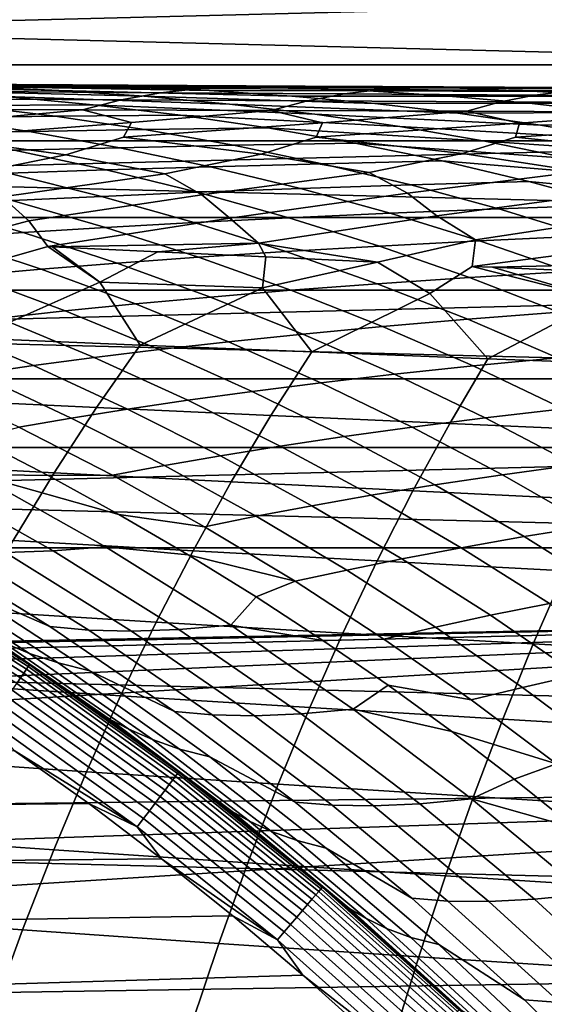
# Model space of a CAD drawing. Header units: metres. Extents: x -23 to 242, y -40 to 23.
# Tile 108 of 256: x 9.49 to 12.12, y 12.37 to 17.3. Entities that reach past the tile are written whole.
import ezdxf

# ---------------------------------------------------------------- set-up
doc = ezdxf.new("R2010")
doc.units = ezdxf.units.M
doc.layers.add('solid_10171013', color=7, linetype='CONTINUOUS')

msp = doc.modelspace()

# ---------------------------------------------------------------- linework, layer by layer
at = {"layer": 'solid_10171013'}
for points in [[(-14.658173, 17.070068), (-13.774846, 17.790527), (14.658078, 17.07015)], [(-13.774846, 17.790527), (13.774746, 17.790604), (14.658078, 17.07015)], [(13.468713, 17.395201, 150), (-13.468695, 17.395216, 150), (-14.332395, 16.690769, 150)], [(14.332414, 16.690754, 150), (13.468713, 17.395201, 150), (-14.332395, 16.690769, 150)], [(-15.504307, 16.30541), (-14.658173, 17.070068), (15.504216, 16.305496)], [(-14.658173, 17.070068), (14.658078, 17.07015), (15.504216, 16.305496)], [(7.978339, 16.979698, 249.822891), (9.193762, 16.974318, 250.55246), (9.60807, 16.969925, 250.065491), (8.404978, 16.979151, 249.352814)], [(8.104695, 16.976931, 247.681213), (9.258547, 16.96176, 248.413147), (9.68548, 16.942057, 247.943314), (8.542833, 16.963732, 247.228729)], [(8.404978, 16.979151, 249.352814), (9.60807, 16.969925, 250.065491), (10.022562, 16.959297, 249.578491), (8.831719, 16.973646, 248.882965)], [(9.523664, 16.958847, 252.527664), (8.693495, 16.964897, 251.393036), (8.468036, 16.941925, 251.554733), (9.312008, 16.936308, 252.690796)], [(8.542833, 16.963732, 247.228729), (9.68548, 16.942057, 247.943314), (10.112531, 16.91313, 247.473495), (8.980976, 16.942526, 246.776276)], [(8.693495, 16.964897, 251.393036), (9.504933, 16.968611, 252.062469), (8.779463, 16.973896, 251.039139)], [(9.523664, 16.958847, 252.527664), (9.504933, 16.968611, 252.062469), (8.693495, 16.964897, 251.393036)], [(8.779463, 16.973896, 251.039139), (9.504933, 16.968611, 252.062469), (10.031918, 16.96913, 251.730209), (9.193762, 16.974318, 250.55246)], [(8.831719, 16.973646, 248.882965), (10.022562, 16.959297, 249.578491), (10.43725, 16.941015, 249.091476), (9.258547, 16.96176, 248.413147)], [(9.193762, 16.974318, 250.55246), (10.031918, 16.96913, 251.730209), (10.432829, 16.965839, 251.226364), (9.60807, 16.969925, 250.065491)], [(9.258547, 16.96176, 248.413147), (10.43725, 16.941015, 249.091476), (10.852147, 16.913673, 248.604446), (9.68548, 16.942057, 247.943314)], [(10.392488, 16.952574, 253.633179), (9.523664, 16.958847, 252.527664), (9.312008, 16.936308, 252.690796), (10.194058, 16.930443, 253.797256)], [(9.504933, 16.968611, 252.062469), (9.631184, 16.967691, 252.233826), (10.031918, 16.96913, 251.730209)], [(9.523664, 16.958847, 252.527664), (9.631184, 16.967691, 252.233826), (9.504933, 16.968611, 252.062469)], [(9.523664, 16.958847, 252.527664), (10.42135, 16.961975, 253.264984), (9.631184, 16.967691, 252.233826)], [(10.392488, 16.952574, 253.633179), (10.42135, 16.961975, 253.264984), (9.523664, 16.958847, 252.527664)], [(9.60807, 16.969925, 250.065491), (10.432829, 16.965839, 251.226364), (10.834006, 16.956421, 250.722443), (10.022562, 16.959297, 249.578491)], [(10.031918, 16.96913, 251.730209), (9.631184, 16.967691, 252.233826), (10.42135, 16.961975, 253.264984)], [(10.022562, 16.959297, 249.578491), (10.834006, 16.956421, 250.722443), (11.235462, 16.939472, 250.21846), (10.43725, 16.941015, 249.091476)], [(10.42135, 16.961975, 253.264984), (10.532015, 16.961184, 253.404037), (10.918133, 16.963676, 252.883591), (10.031918, 16.96913, 251.730209)], [(10.031918, 16.96913, 251.730209), (10.918133, 16.963676, 252.883591), (11.304754, 16.961473, 252.36319), (10.432829, 16.965839, 251.226364)], [(11.298785, 16.946184, 254.708313), (10.392488, 16.952574, 253.633179), (10.194058, 16.930443, 253.797256), (11.113028, 16.924442, 254.872894)], [(10.392488, 16.952574, 253.633179), (10.532015, 16.961184, 253.404037), (10.42135, 16.961975, 253.264984)], [(11.298785, 16.946184, 254.708313), (11.384714, 16.95516, 254.435181), (10.532015, 16.961184, 253.404037), (10.392488, 16.952574, 253.633179)], [(10.432829, 16.965839, 251.226364), (11.304754, 16.961473, 252.36319), (11.691713, 16.953205, 251.842651), (10.834006, 16.956421, 250.722443)], [(10.918133, 16.963676, 252.883591), (10.532015, 16.961184, 253.404037), (11.384714, 16.95516, 254.435181)], [(10.834006, 16.956421, 250.722443), (11.691713, 16.953205, 251.842651), (12.079013, 16.937506, 251.322021), (11.235462, 16.939472, 250.21846)], [(11.384714, 16.95516, 254.435181), (11.479192, 16.954504, 254.545273), (11.850245, 16.958069, 254.008835), (10.918133, 16.963676, 252.883591)], [(10.918133, 16.963676, 252.883591), (11.850245, 16.958069, 254.008835), (12.221836, 16.956923, 253.472321), (11.304754, 16.961473, 252.36319)], [(11.298785, 16.946184, 254.708313), (11.479192, 16.954504, 254.545273), (11.384714, 16.95516, 254.435181)], [(12.241495, 16.939785, 255.75174), (12.390984, 16.948317, 255.568192), (11.479192, 16.954504, 254.545273), (11.298785, 16.946184, 254.708313)], [(11.304754, 16.961473, 252.36319), (12.221836, 16.956923, 253.472321), (12.593819, 16.949743, 252.935623), (11.691713, 16.953205, 251.842651)], [(11.850245, 16.958069, 254.008835), (11.479192, 16.954504, 254.545273), (12.390984, 16.948317, 255.568192)], [(11.691713, 16.953205, 251.842651), (12.593819, 16.949743, 252.935623), (12.966186, 16.935204, 252.398788), (12.079013, 16.937506, 251.322021)], [(12.390984, 16.948317, 255.568192), (12.470129, 16.947792, 255.653763), (12.82558, 16.952427, 255.101944), (11.850245, 16.958069, 254.008835)], [(11.850245, 16.958069, 254.008835), (12.82558, 16.952427, 255.101944), (13.181581, 16.952299, 254.549942), (12.221836, 16.956923, 253.472321)], [(8.771603, 16.910017, 245.158752), (9.419132, 16.911905, 246.323853), (9.857184, 16.870842, 245.871597), (9.21958, 16.866976, 244.724014)], [(8.980976, 16.942526, 246.776276), (10.112531, 16.91313, 247.473495), (10.539586, 16.873945, 247.00383), (9.419132, 16.911905, 246.323853)], [(10.194058, 16.930443, 253.797256), (9.312008, 16.936308, 252.690796), (9.102612, 16.899586, 252.854828), (9.997786, 16.894634, 253.962036)], [(9.419132, 16.911905, 246.323853), (10.539586, 16.873945, 247.00383), (10.966409, 16.823845, 246.534546), (9.857184, 16.870842, 245.871597)], [(9.68548, 16.942057, 247.943314), (10.852147, 16.913673, 248.604446), (11.267144, 16.876245, 248.117538), (10.112531, 16.91313, 247.473495)], [(11.113028, 16.924442, 254.872894), (10.194058, 16.930443, 253.797256), (9.997786, 16.894634, 253.962036), (10.929322, 16.889507, 255.037994)], [(10.112531, 16.91313, 247.473495), (11.267144, 16.876245, 248.117538), (11.682016, 16.828074, 247.631012), (10.539586, 16.873945, 247.00383)], [(10.43725, 16.941015, 249.091476), (11.235462, 16.939472, 250.21846), (11.637201, 16.91361, 249.714462), (10.852147, 16.913673, 248.604446)], [(10.852147, 16.913673, 248.604446), (11.637201, 16.91361, 249.714462), (12.03912, 16.877823, 249.210587), (11.267144, 16.876245, 248.117538)], [(12.067882, 16.918419, 255.916443), (11.113028, 16.924442, 254.872894), (10.929322, 16.889507, 255.037994), (11.896215, 16.884319, 256.081512)], [(12.241495, 16.939785, 255.75174), (11.298785, 16.946184, 254.708313), (11.113028, 16.924442, 254.872894), (12.067882, 16.918419, 255.916443)], [(11.235462, 16.939472, 250.21846), (12.079013, 16.937506, 251.322021), (12.466652, 16.913025, 250.801361), (11.637201, 16.91361, 249.714462)], [(11.637201, 16.91361, 249.714462), (12.466652, 16.913025, 250.801361), (12.854527, 16.878765, 250.280823), (12.03912, 16.877823, 249.210587)], [(13.057585, 16.912481, 256.926605), (12.067882, 16.918419, 255.916443), (11.896215, 16.884319, 256.081512), (12.897458, 16.879187, 257.09137)], [(13.219558, 16.933485, 256.762115), (12.241495, 16.939785, 255.75174), (12.067882, 16.918419, 255.916443), (13.057585, 16.912481, 256.926605)], [(12.079013, 16.937506, 251.322021), (12.966186, 16.935204, 252.398788), (13.338928, 16.911999, 251.861923), (12.466652, 16.913025, 250.801361)], [(8.625488, 16.86237, 243.562576), (9.21958, 16.866976, 244.724014), (9.667078, 16.812639, 244.289688), (9.081769, 16.805754, 243.14592)], [(9.102612, 16.899586, 252.854828), (8.896237, 16.848902, 253.01947), (9.804393, 16.845362, 254.127213), (9.997786, 16.894634, 253.962036)], [(9.21958, 16.866976, 244.724014), (9.857184, 16.870842, 245.871597), (10.294886, 16.818682, 245.419739), (9.667078, 16.812639, 244.289688)], [(9.997786, 16.894634, 253.962036), (9.804393, 16.845362, 254.127213), (10.748358, 16.841583, 255.203339), (10.929322, 16.889507, 255.037994)], [(9.857184, 16.870842, 245.871597), (10.966409, 16.823845, 246.534546), (11.39276, 16.762184, 246.065887), (10.294886, 16.818682, 245.419739)], [(10.539586, 16.873945, 247.00383), (11.682016, 16.828074, 247.631012), (12.096533, 16.768515, 247.145111), (10.966409, 16.823845, 246.534546)], [(10.929322, 16.889507, 255.037994), (10.748358, 16.841583, 255.203339), (11.727153, 16.837688, 256.246643), (11.896215, 16.884319, 256.081512)], [(11.267144, 16.876245, 248.117538), (12.03912, 16.877823, 249.210587), (12.441002, 16.831451, 248.707062), (11.682016, 16.828074, 247.631012)], [(11.896215, 16.884319, 256.081512), (11.727153, 16.837688, 256.246643), (12.739798, 16.833794, 257.256012), (12.897458, 16.879187, 257.09137)], [(12.03912, 16.877823, 249.210587), (12.854527, 16.878765, 250.280823), (13.242439, 16.834072, 249.76062), (12.441002, 16.831451, 248.707062)], [(8.536384, 16.798098, 241.988937), (9.081769, 16.805754, 243.14592), (9.537168, 16.736998, 242.72998), (8.999557, 16.726753, 241.590912)], [(9.804393, 16.845362, 254.127213), (8.896237, 16.848902, 253.01947), (9.128873, 16.783747, 253.717346)], [(9.804393, 16.845362, 254.127213), (9.128873, 16.783747, 253.717346), (9.075709, 16.707077, 254.04657), (10.049895, 16.781975, 254.791245)], [(9.081769, 16.805754, 243.14592), (9.667078, 16.812639, 244.289688), (10.113837, 16.746367, 243.856064), (9.537168, 16.736998, 242.72998)], [(9.667078, 16.812639, 244.289688), (10.294886, 16.818682, 245.419739), (10.731986, 16.754778, 244.968536), (10.113837, 16.746367, 243.856064)], [(10.748358, 16.841583, 255.203339), (9.804393, 16.845362, 254.127213), (10.049895, 16.781975, 254.791245)], [(10.748358, 16.841583, 255.203339), (10.049895, 16.781975, 254.791245), (10.008553, 16.707537, 255.109772), (11.004516, 16.779949, 255.83374)], [(10.294886, 16.818682, 245.419739), (11.39276, 16.762184, 246.065887), (11.818398, 16.68832, 245.598129), (10.731986, 16.754778, 244.968536)], [(11.727153, 16.837688, 256.246643), (10.748358, 16.841583, 255.203339), (11.004516, 16.779949, 255.83374)], [(10.966409, 16.823845, 246.534546), (12.096533, 16.768515, 247.145111), (12.510463, 16.696924, 246.660065), (11.39276, 16.762184, 246.065887)], [(11.727153, 16.837688, 256.246643), (11.004516, 16.779949, 255.83374), (10.973981, 16.707666, 256.141479), (11.991832, 16.777786, 256.843811)], [(11.682016, 16.828074, 247.631012), (12.441002, 16.831451, 248.707062), (12.84263, 16.773855, 248.204147), (12.096533, 16.768515, 247.145111)], [(12.739798, 16.833794, 257.256012), (11.727153, 16.837688, 256.246643), (11.991832, 16.777786, 256.843811)], [(12.739798, 16.833794, 257.256012), (11.991832, 16.777786, 256.843811), (11.971134, 16.707582, 257.140717), (13.010943, 16.7756, 257.820404)], [(10.049895, 16.781975, 254.791245), (9.075709, 16.707077, 254.04657), (9.720167, 16.620499, 255.147995), (10.008553, 16.707537, 255.109772)], [(11.004516, 16.779949, 255.83374), (10.008553, 16.707537, 255.109772), (10.697566, 16.623287, 256.187653), (10.973981, 16.707666, 256.141479)], [(10.113837, 16.746367, 243.856064), (10.731986, 16.754778, 244.968536), (11.168234, 16.678488, 244.51825), (10.559597, 16.667519, 243.42337)], [(10.731986, 16.754778, 244.968536), (11.818398, 16.68832, 245.598129), (12.243082, 16.601606, 245.131516), (11.168234, 16.678488, 244.51825)], [(11.991832, 16.777786, 256.843811), (10.973981, 16.707666, 256.141479), (11.706598, 16.625736, 257.194366), (11.971134, 16.707582, 257.140717)], [(11.39276, 16.762184, 246.065887), (12.510463, 16.696924, 246.660065), (12.923578, 16.612658, 246.176147), (11.818398, 16.68832, 245.598129)], [(13.010943, 16.7756, 257.820404), (11.971134, 16.707582, 257.140717), (12.746417, 16.62797, 258.167236), (12.99915, 16.707405, 258.106476)], [(12.096533, 16.768515, 247.145111), (12.84263, 16.773855, 248.204147), (13.243786, 16.704391, 247.702072), (12.510463, 16.696924, 246.660065)], [(9.075709, 16.707077, 254.04657), (8.775247, 16.617243, 254.07637), (9.224832, 16.519033, 254.953369), (9.720167, 16.620499, 255.147995)], [(8.999557, 16.726753, 241.590912), (9.537168, 16.736998, 242.72998), (9.991415, 16.655468, 242.315018), (9.461424, 16.642427, 241.193909)], [(9.537168, 16.736998, 242.72998), (10.113837, 16.746367, 243.856064), (10.559597, 16.667519, 243.42337), (9.991415, 16.655468, 242.315018)], [(10.008553, 16.707537, 255.109772), (9.720167, 16.620499, 255.147995), (10.215474, 16.525145, 256.016602), (10.697566, 16.623287, 256.187653)], [(10.973981, 16.707666, 256.141479), (10.697566, 16.623287, 256.187653), (11.238355, 16.530725, 257.046112), (11.706598, 16.625736, 257.194366)], [(11.971134, 16.707582, 257.140717), (11.706598, 16.625736, 257.194366), (12.292623, 16.535913, 258.040955), (12.746417, 16.62797, 258.167236)], [(14.332414, 16.690754, 150), (-14.332395, 16.690769, 150), (-15.159729, 15.943104, 150)], [(15.159747, 15.943087, 150), (14.332414, 16.690754, 150), (-15.159729, 15.943104, 150)], [(9.991415, 16.655468, 242.315018), (10.559597, 16.667519, 243.42337), (11.004098, 16.575455, 242.991882), (10.444241, 16.560528, 241.901291)], [(10.559597, 16.667519, 243.42337), (11.168234, 16.678488, 244.51825), (11.603378, 16.589169, 244.069138), (11.004098, 16.575455, 242.991882)], [(11.168234, 16.678488, 244.51825), (12.243082, 16.601606, 245.131516), (12.666572, 16.501402, 244.66629), (11.603378, 16.589169, 244.069138)], [(11.818398, 16.68832, 245.598129), (12.923578, 16.612658, 246.176147), (13.335649, 16.515074, 245.693588), (12.243082, 16.601606, 245.131516)], [(8.967383, 16.628483, 240.060638), (9.461424, 16.642427, 241.193909), (9.921704, 16.544495, 240.798157), (9.434409, 16.527447, 239.683197)], [(9.720167, 16.620499, 255.147995), (9.224832, 16.519033, 254.953369), (9.401835, 16.409775, 255.487305), (10.215474, 16.525145, 256.016602)], [(9.461424, 16.642427, 241.193909), (9.991415, 16.655468, 242.315018), (10.444241, 16.560528, 241.901291), (9.921704, 16.544495, 240.798157)], [(10.697566, 16.623287, 256.187653), (10.215474, 16.525145, 256.016602), (10.400893, 16.419085, 256.524109), (11.238355, 16.530725, 257.046112)], [(11.706598, 16.625736, 257.194366), (11.238355, 16.530725, 257.046112), (11.430586, 16.427774, 257.527588), (12.292623, 16.535913, 258.040955)], [(9.921704, 16.544495, 240.798157), (10.444241, 16.560528, 241.901291), (10.895376, 16.451546, 241.489044), (10.380121, 16.432327, 240.403915)], [(10.444241, 16.560528, 241.901291), (11.004098, 16.575455, 242.991882), (11.447079, 16.469536, 242.561844), (10.895376, 16.451546, 241.489044)], [(11.004098, 16.575455, 242.991882), (11.603378, 16.589169, 244.069138), (12.037169, 16.486177, 243.621445), (11.447079, 16.469536, 242.561844)], [(11.603378, 16.589169, 244.069138), (12.666572, 16.501402, 244.66629), (13.088614, 16.387087, 244.202728), (12.037169, 16.486177, 243.621445)], [(8.980287, 16.509478, 238.55748), (9.434409, 16.527447, 239.683197), (9.899395, 16.411985, 239.307297), (9.451235, 16.390625, 238.200241)], [(10.215474, 16.525145, 256.016602), (9.401835, 16.409775, 255.487305), (9.535188, 16.29034, 255.950287), (10.400893, 16.419085, 256.524109)], [(9.434409, 16.527447, 239.683197), (9.921704, 16.544495, 240.798157), (10.380121, 16.432327, 240.403915), (9.899395, 16.411985, 239.307297)], [(11.238355, 16.530725, 257.046112), (10.400893, 16.419085, 256.524109), (10.541914, 16.303154, 256.964966), (11.430586, 16.427774, 257.527588)], [(12.292623, 16.535913, 258.040955), (11.430586, 16.427774, 257.527588), (11.577933, 16.315233, 257.946686), (12.490123, 16.435974, 258.496887)], [(10.895376, 16.451546, 241.489044), (11.447079, 16.469536, 242.561844), (11.888266, 16.349159, 242.13353), (11.344537, 16.327927, 241.078537)], [(11.447079, 16.469536, 242.561844), (12.037169, 16.486177, 243.621445), (12.469343, 16.368906, 243.175446), (11.888266, 16.349159, 242.13353)], [(12.037169, 16.486177, 243.621445), (13.088614, 16.387087, 244.202728), (13.508908, 16.258152, 243.74115), (12.469343, 16.368906, 243.175446)], [(9.401835, 16.409775, 255.487305), (8.558495, 16.276657, 254.903366), (9.138265, 16.184626, 255.773376), (9.535188, 16.29034, 255.950287)], [(9.451235, 16.390625, 238.200241), (9.899395, 16.411985, 239.307297), (10.362036, 16.281534, 238.933197), (9.919652, 16.256607, 237.844818)], [(10.400893, 16.419085, 256.524109), (9.535188, 16.29034, 255.950287), (9.62994, 16.160593, 256.35202), (10.541914, 16.303154, 256.964966)], [(9.899395, 16.411985, 239.307297), (10.380121, 16.432327, 240.403915), (10.836378, 16.305347, 240.011459), (10.362036, 16.281534, 238.933197)], [(10.380121, 16.432327, 240.403915), (10.895376, 16.451546, 241.489044), (11.344537, 16.327927, 241.078537), (10.836378, 16.305347, 240.011459)], [(11.430586, 16.427774, 257.527588), (10.541914, 16.303154, 256.964966), (10.684765, 16.178009, 257.387421), (11.577933, 16.315233, 257.946686)], [(12.490123, 16.435974, 258.496887), (11.577933, 16.315233, 257.946686), (11.770226, 16.194345, 258.387451), (12.642508, 16.326712, 258.894623)], [(8.644167, 16.345335, 235.960678), (9.033533, 16.368366, 237.084198), (9.507147, 16.230703, 236.747696), (9.12242, 16.203962, 235.643204)], [(9.033533, 16.368366, 237.084198), (9.451235, 16.390625, 238.200241), (9.919652, 16.256607, 237.844818), (9.507147, 16.230703, 236.747696)], [(11.888266, 16.349159, 242.13353), (12.469343, 16.368906, 243.175446), (12.899587, 16.236868, 242.731461), (12.327332, 16.213871, 241.707245)], [(11.577933, 16.315233, 257.946686), (10.684765, 16.178009, 257.387421), (11.281167, 16.082998, 258.14856), (11.770226, 16.194345, 258.387451)], [(10.836378, 16.305347, 240.011459), (11.344537, 16.327927, 241.078537), (11.791379, 16.189255, 240.67009), (11.290117, 16.163166, 239.621063)], [(11.344537, 16.327927, 241.078537), (11.888266, 16.349159, 242.13353), (12.327332, 16.213871, 241.707245), (11.791379, 16.189255, 240.67009)], [(12.642508, 16.326712, 258.894623), (11.770226, 16.194345, 258.387451), (11.754464, 16.061409, 258.62616), (12.885342, 16.209898, 259.351288)], [(-16.310373, 15.499056), (-15.504307, 16.30541), (16.310287, 15.499146)], [(-15.504307, 16.30541), (15.504216, 16.305496), (16.310287, 15.499146)], [(9.535188, 16.29034, 255.950287), (9.138265, 16.184626, 255.773376), (9.099567, 16.009756, 256.118439), (9.62994, 16.160593, 256.35202)], [(10.541914, 16.303154, 256.964966), (9.62994, 16.160593, 256.35202), (9.653298, 16.159468, 256.378967), (10.684765, 16.178009, 257.387421)], [(9.919652, 16.256607, 237.844818), (10.362036, 16.281534, 238.933197), (10.821955, 16.13574, 238.561188), (10.385141, 16.107107, 237.491516)], [(10.362036, 16.281534, 238.933197), (10.836378, 16.305347, 240.011459), (11.290117, 16.163166, 239.621063), (10.821955, 16.13574, 238.561188)], [(9.12242, 16.203962, 235.643204), (9.507147, 16.230703, 236.747696), (9.977628, 16.077421, 236.413315), (9.597339, 16.046843, 235.327835)], [(9.507147, 16.230703, 236.747696), (9.919652, 16.256607, 237.844818), (10.385141, 16.107107, 237.491516), (9.977628, 16.077421, 236.413315)], [(11.791379, 16.189255, 240.67009), (12.327332, 16.213871, 241.707245), (12.763936, 16.063259, 241.283325), (12.235547, 16.035147, 240.264023)], [(8.763635, 16.176472, 234.532364), (9.12242, 16.203962, 235.643204), (9.597339, 16.046843, 235.327835), (9.242468, 16.015471, 234.236038)], [(10.684765, 16.178009, 257.387421), (9.653298, 16.159468, 256.378967), (10.18047, 16.134317, 256.974792)], [(10.684765, 16.178009, 257.387421), (10.18047, 16.134317, 256.974792), (10.722334, 16.108871, 257.563995)], [(10.684765, 16.178009, 257.387421), (10.722334, 16.108871, 257.563995), (11.281167, 16.082998, 258.14856)], [(11.770226, 16.194345, 258.387451), (11.281167, 16.082998, 258.14856), (11.541699, 15.925925, 258.671661), (11.754464, 16.061409, 258.62616)], [(11.290117, 16.163166, 239.621063), (11.791379, 16.189255, 240.67009), (12.235547, 16.035147, 240.264023), (11.740961, 16.005445, 239.233078)], [(12.885342, 16.209898, 259.351288), (11.754464, 16.061409, 258.62616), (11.855247, 16.056829, 258.725891), (12.876508, 16.081001, 259.581116)], [(9.62994, 16.160593, 256.35202), (9.099567, 16.009756, 256.118439), (9.257934, 15.702546, 256.898376), (9.889985, 15.981885, 256.991119)], [(9.653298, 16.159468, 256.378967), (9.62994, 16.160593, 256.35202), (9.889985, 15.981885, 256.991119)], [(10.18047, 16.134317, 256.974792), (9.653298, 16.159468, 256.378967), (9.889985, 15.981885, 256.991119)], [(10.722334, 16.108871, 257.563995), (10.18047, 16.134317, 256.974792), (9.889985, 15.981885, 256.991119), (10.704535, 15.953904, 257.842804)], [(10.385141, 16.107107, 237.491516), (10.821955, 16.13574, 238.561188), (11.278755, 15.974302, 238.191574), (10.847288, 15.941865, 237.140625)], [(10.821955, 16.13574, 238.561188), (11.290117, 16.163166, 239.621063), (11.740961, 16.005445, 239.233078), (11.278755, 15.974302, 238.191574)], [(9.597339, 16.046843, 235.327835), (9.977628, 16.077421, 236.413315), (10.44454, 15.908305, 236.08136), (10.068462, 15.873802, 235.014893)], [(9.977628, 16.077421, 236.413315), (10.385141, 16.107107, 237.491516), (10.847288, 15.941865, 237.140625), (10.44454, 15.908305, 236.08136)], [(11.281167, 16.082998, 258.14856), (10.722334, 16.108871, 257.563995), (10.704535, 15.953904, 257.842804)], [(11.281167, 16.082998, 258.14856), (10.704535, 15.953904, 257.842804), (10.951962, 15.63355, 258.63089), (11.541699, 15.925925, 258.671661)], [(12.876508, 16.081001, 259.581116), (11.855247, 16.056829, 258.725891), (12.441386, 16.030172, 259.29306)], [(8.911264, 15.983452, 233.138626), (9.242468, 16.015471, 234.236038), (9.717286, 15.838469, 233.942108), (9.38933, 15.802469, 232.863632)], [(9.242468, 16.015471, 234.236038), (9.597339, 16.046843, 235.327835), (10.068462, 15.873802, 235.014893), (9.717286, 15.838469, 233.942108)], [(11.754464, 16.061409, 258.62616), (11.541699, 15.925925, 258.671661), (11.833386, 15.599165, 259.459991), (12.399918, 15.898063, 259.475861)], [(11.740961, 16.005445, 239.233078), (12.235547, 16.035147, 240.264023), (12.676682, 15.865225, 239.860672), (12.188535, 15.831842, 238.847794)], [(11.855247, 16.056829, 258.725891), (11.754464, 16.061409, 258.62616), (12.399918, 15.898063, 259.475861)], [(12.441386, 16.030172, 259.29306), (11.855247, 16.056829, 258.725891), (12.399918, 15.898063, 259.475861)], [(9.889985, 15.981885, 256.991119), (9.257934, 15.702546, 256.898376), (10.092921, 15.668056, 257.776398)], [(10.704535, 15.953904, 257.842804), (9.889985, 15.981885, 256.991119), (10.092921, 15.668056, 257.776398)], [(10.847288, 15.941865, 237.140625), (11.278755, 15.974302, 238.191574), (11.732043, 15.79692, 237.824692), (11.305675, 15.760621, 236.79245)], [(11.278755, 15.974302, 238.191574), (11.740961, 16.005445, 239.233078), (12.188535, 15.831842, 238.847794), (11.732043, 15.79692, 237.824692)], [(15.159747, 15.943087, 150), (-15.159729, 15.943104, 150), (-15.947886, 15.15467, 150)], [(15.947903, 15.154652, 150), (15.159747, 15.943087, 150), (-15.947886, 15.15467, 150)], [(10.704535, 15.953904, 257.842804), (10.092921, 15.668056, 257.776398), (10.951962, 15.63355, 258.63089)], [(10.44454, 15.908305, 236.08136), (10.847288, 15.941865, 237.140625), (11.305675, 15.760621, 236.79245), (10.907445, 15.723137, 235.75209)], [(11.541699, 15.925925, 258.671661), (10.951962, 15.63355, 258.63089), (11.833386, 15.599165, 259.459991)], [(9.717286, 15.838469, 233.942108), (10.068462, 15.873802, 235.014893), (10.535334, 15.684665, 234.704636), (10.187609, 15.645334, 233.650818)], [(10.068462, 15.873802, 235.014893), (10.44454, 15.908305, 236.08136), (10.907445, 15.723137, 235.75209), (10.535334, 15.684665, 234.704636)], [(12.399918, 15.898063, 259.475861), (11.833386, 15.599165, 259.459991), (12.735344, 15.565042, 260.261932)], [(9.38933, 15.802469, 232.863632), (9.717286, 15.838469, 233.942108), (10.187609, 15.645334, 233.650818), (9.862662, 15.605328, 232.591263)], [(11.732043, 15.79692, 237.824692), (12.188535, 15.831842, 238.847794), (12.632463, 15.642017, 238.46553), (12.181422, 15.603292, 237.460815)], [(9.083126, 15.765888, 231.779999), (9.38933, 15.802469, 232.863632), (9.862662, 15.605328, 232.591263), (9.559096, 15.564744, 231.526382)], [(11.305675, 15.760621, 236.79245), (11.732043, 15.79692, 237.824692), (12.181422, 15.603292, 237.460815), (11.759887, 15.563115, 236.447281)], [(8.79718, 15.728885, 230.692108), (9.083126, 15.765888, 231.779999), (9.559096, 15.564744, 231.526382), (9.275491, 15.523761, 230.457031)], [(10.535334, 15.684665, 234.704636), (10.907445, 15.723137, 235.75209), (11.365907, 15.521698, 235.425827), (10.997494, 15.479257, 234.397339)], [(10.907445, 15.723137, 235.75209), (11.305675, 15.760621, 236.79245), (11.759887, 15.563115, 236.447281), (11.365907, 15.521698, 235.425827)], [(9.02514, 15.3954, 257.223511), (9.874287, 15.355125, 258.0979), (10.092921, 15.668056, 257.776398), (9.257934, 15.702546, 256.898376)], [(10.187609, 15.645334, 233.650818), (10.535334, 15.684665, 234.704636), (10.997494, 15.479257, 234.397339), (10.652956, 15.435938, 233.362488)], [(9.862662, 15.605328, 232.591263), (10.187609, 15.645334, 233.650818), (10.652956, 15.435938, 233.362488), (10.330762, 15.391941, 232.321777)], [(9.874287, 15.355125, 258.0979), (10.747164, 15.314883, 258.948303), (10.951962, 15.63355, 258.63089), (10.092921, 15.668056, 257.776398)], [(10.747164, 15.314883, 258.948303), (11.642051, 15.274831, 259.772797), (11.833386, 15.599165, 259.459991), (10.951962, 15.63355, 258.63089)], [(9.559096, 15.564744, 231.526382), (9.862662, 15.605328, 232.591263), (10.330762, 15.391941, 232.321777), (10.029582, 15.347382, 231.275604)], [(11.642051, 15.274831, 259.772797), (12.557057, 15.235126, 260.569702), (12.735344, 15.565042, 260.261932), (11.833386, 15.599165, 259.459991)], [(11.759887, 15.563115, 236.447281), (12.181422, 15.603292, 237.460815), (12.626498, 15.393119, 237.100281), (12.209507, 15.34909, 236.105423)], [(9.748077, 15.302456, 230.224716), (9.485374, 15.257341, 229.17041), (9.010902, 15.482536, 229.384583), (9.275491, 15.523761, 230.457031)], [(9.275491, 15.523761, 230.457031), (9.559096, 15.564744, 231.526382), (10.029582, 15.347382, 231.275604), (9.748077, 15.302456, 230.224716)], [(11.365907, 15.521698, 235.425827), (11.759887, 15.563115, 236.447281), (12.209507, 15.34909, 236.105423), (11.819488, 15.303772, 235.102859)], [(-17.074446, 14.653085), (-16.310373, 15.499056), (17.074366, 14.653179)], [(-16.310373, 15.499056), (16.310287, 15.499146), (17.074366, 14.653179)], [(10.652956, 15.435938, 233.362488), (10.997494, 15.479257, 234.397339), (11.454484, 15.257403, 234.093307), (11.112848, 15.210147, 233.077362)], [(10.997494, 15.479257, 234.397339), (11.365907, 15.521698, 235.425827), (11.819488, 15.303772, 235.102859), (11.454484, 15.257403, 234.093307)], [(10.330762, 15.391941, 232.321777), (10.652956, 15.435938, 233.362488), (11.112848, 15.210147, 233.077362), (10.793127, 15.162221, 232.055435)], [(9.874287, 15.355125, 258.0979), (9.02514, 15.3954, 257.223511), (8.799007, 15.074522, 257.538513), (9.662232, 15.028704, 258.408844)], [(10.029582, 15.347382, 231.275604), (10.330762, 15.391941, 232.321777), (10.793127, 15.162221, 232.055435), (10.494064, 15.113757, 231.027908)], [(8.618593, 15.350707, 227.084396), (9.273514, 15.20082, 228.148895), (9.63203, 15.014771, 228.000397), (9.275715, 15.019207, 226.837997)], [(10.747164, 15.314883, 258.948303), (9.874287, 15.355125, 258.0979), (9.662232, 15.028704, 258.408844), (10.548852, 14.982973, 259.2547)], [(9.748077, 15.302456, 230.224716), (10.029582, 15.347382, 231.275604), (10.494064, 15.113757, 231.027908), (10.214399, 15.064973, 229.995407)], [(11.819488, 15.303772, 235.102859), (12.209507, 15.34909, 236.105423), (12.654116, 15.118287, 235.767197), (12.267747, 15.069145, 234.783478)], [(10.214399, 15.064973, 229.995407), (9.953336, 15.016062, 228.959122), (9.485374, 15.257341, 229.17041), (9.748077, 15.302456, 230.224716)], [(11.642051, 15.274831, 259.772797), (10.747164, 15.314883, 258.948303), (10.548852, 14.982973, 259.2547), (11.457097, 14.93751, 260.074188)], [(11.454484, 15.257403, 234.093307), (11.819488, 15.303772, 235.102859), (12.267747, 15.069145, 234.783478), (11.905843, 15.018934, 233.792831)], [(9.485374, 15.257341, 229.17041), (9.953336, 15.016062, 228.959122), (9.63203, 15.014771, 228.000397), (9.273514, 15.20082, 228.148895)], [(11.112848, 15.210147, 233.077362), (11.454484, 15.257403, 234.093307), (11.905843, 15.018934, 233.792831), (11.566804, 14.967834, 232.795731)], [(12.557057, 15.235126, 260.569702), (11.642051, 15.274831, 259.772797), (11.457097, 14.93751, 260.074188), (12.385036, 14.89249, 260.865631)], [(10.793127, 15.162221, 232.055435), (11.112848, 15.210147, 233.077362), (11.566804, 14.967834, 232.795731), (11.249255, 14.916084, 231.792542)], [(15.947903, 15.154652, 150), (-15.947886, 15.15467, 150), (-16.694983, 14.327498, 150)], [(-0.399854, 13.994287, 150), (16.694998, 14.327479, 150), (15.947903, 15.154652, 150), (-16.694983, 14.327498, 150)], [(10.494064, 15.113757, 231.027908), (10.793127, 15.162221, 232.055435), (11.249255, 14.916084, 231.792542), (10.95202, 14.863832, 230.783554)], [(10.214399, 15.064973, 229.995407), (10.494064, 15.113757, 231.027908), (10.95202, 14.863832, 230.783554), (10.673918, 14.811313, 229.769363)], [(9.662232, 15.028704, 258.408844), (8.799007, 15.074522, 257.538513), (8.579812, 14.740227, 257.843292), (9.456975, 14.689191, 258.709229)], [(10.673918, 14.811313, 229.769363), (10.414228, 14.758742, 228.751007), (9.953336, 15.016062, 228.959122), (10.214399, 15.064973, 229.995407)], [(11.905843, 15.018934, 233.792831), (12.267747, 15.069145, 234.783478), (12.710134, 14.817685, 234.468079), (12.351018, 14.763755, 233.496277)], [(8.771047, 14.995484, 224.438629), (9.012147, 15.000882, 225.640686), (9.656687, 14.637327, 225.424118), (9.418227, 14.630339, 224.246277)], [(9.012147, 15.000882, 225.640686), (9.275715, 15.019207, 226.837997), (9.918979, 14.657671, 226.596725), (9.656687, 14.637327, 225.424118)], [(9.275715, 15.019207, 226.837997), (9.63203, 15.014771, 228.000397), (9.985141, 14.820256, 227.854126)], [(9.275715, 15.019207, 226.837997), (9.985141, 14.820256, 227.854126), (10.332476, 14.617531, 227.710251), (9.918979, 14.657671, 226.596725)], [(10.548852, 14.982973, 259.2547), (9.662232, 15.028704, 258.408844), (9.456975, 14.689191, 258.709229), (10.357184, 14.638308, 259.550171)], [(10.414228, 14.758742, 228.751007), (9.985141, 14.820256, 227.854126), (9.63203, 15.014771, 228.000397), (9.953336, 15.016062, 228.959122)], [(11.457097, 14.93751, 260.074188), (10.548852, 14.982973, 259.2547), (10.357184, 14.638308, 259.550171), (11.278625, 14.587775, 260.364288)], [(11.566804, 14.967834, 232.795731), (11.905843, 15.018934, 233.792831), (12.351018, 14.763755, 233.496277), (12.014268, 14.708945, 232.517944)], [(11.249255, 14.916084, 231.792542), (11.566804, 14.967834, 232.795731), (12.014268, 14.708945, 232.517944), (11.698592, 14.653514, 231.533401)], [(12.385036, 14.89249, 260.865631), (11.457097, 14.93751, 260.074188), (11.278625, 14.587775, 260.364288), (12.21932, 14.537791, 261.149963)], [(10.95202, 14.863832, 230.783554), (11.249255, 14.916084, 231.792542), (11.698592, 14.653514, 231.533401), (11.402894, 14.597625, 230.542877)], [(10.673918, 14.811313, 229.769363), (10.95202, 14.863832, 230.783554), (11.402894, 14.597625, 230.542877), (11.126077, 14.541535, 229.546844)], [(8.586234, 14.816905, 220.727341), (9.000342, 14.655096, 221.876846), (9.640712, 14.258718, 221.735291), (9.221199, 14.441179, 220.610886)], [(10.867499, 14.485478, 228.54628), (10.332476, 14.617531, 227.710251), (9.985141, 14.820256, 227.854126), (10.414228, 14.758742, 228.751007)], [(11.126077, 14.541535, 229.546844), (10.867499, 14.485478, 228.54628), (10.414228, 14.758742, 228.751007), (10.673918, 14.811313, 229.769363)], [(12.014268, 14.708945, 232.517944), (12.351018, 14.763755, 233.496277), (12.789364, 14.491854, 233.204102), (12.454613, 14.4335, 232.244431)], [(10.357184, 14.638308, 259.550171), (9.456975, 14.689191, 258.709229), (9.258738, 14.336989, 258.998962), (10.172324, 14.281375, 259.834717)], [(11.698592, 14.653514, 231.533401), (12.014268, 14.708945, 232.517944), (12.454613, 14.4335, 232.244431), (12.14053, 14.374563, 231.278397)], [(-17.074446, 14.653085), (17.794987, 13.769098), (18.469526, 12.85012), (-17.795063, 13.769)], [(-17.074446, 14.653085), (17.074366, 14.653179), (17.794987, 13.769098)], [(9.000342, 14.655096, 221.876846), (9.199924, 14.636721, 223.063919), (9.835282, 14.241197, 222.899338), (9.640712, 14.258718, 221.735291)], [(9.199924, 14.636721, 223.063919), (9.418227, 14.630339, 224.246277), (10.049781, 14.235969, 224.058456), (9.835282, 14.241197, 222.899338)], [(9.418227, 14.630339, 224.246277), (9.656687, 14.637327, 225.424118), (10.285784, 14.244418, 225.212646), (10.049781, 14.235969, 224.058456)], [(9.656687, 14.637327, 225.424118), (9.918979, 14.657671, 226.596725), (10.546955, 14.266499, 226.361145), (10.285784, 14.244418, 225.212646)], [(10.546955, 14.266499, 226.361145), (9.918979, 14.657671, 226.596725), (10.332476, 14.617531, 227.710251), (10.673095, 14.407235, 227.569168)], [(11.278625, 14.587775, 260.364288), (10.357184, 14.638308, 259.550171), (10.172324, 14.281375, 259.834717), (11.106737, 14.226201, 260.64325)], [(11.402894, 14.597625, 230.542877), (11.698592, 14.653514, 231.533401), (12.14053, 14.374563, 231.278397), (11.846097, 14.315224, 230.306168)], [(10.867499, 14.485478, 228.54628), (10.673095, 14.407235, 227.569168), (10.332476, 14.617531, 227.710251)], [(12.21932, 14.537791, 261.149963), (11.278625, 14.587775, 260.364288), (11.106737, 14.226201, 260.64325), (12.059958, 14.171683, 261.422943)], [(11.126077, 14.541535, 229.546844), (11.402894, 14.597625, 230.542877), (11.846097, 14.315224, 230.306168), (11.57031, 14.255759, 229.328171)], [(9.510209, 14.026509, 150.450317), (8.736881, 14.52081, 150.450317), (8.7488, 14.54062, 150.497314), (9.523183, 14.045644, 150.497314)], [(9.523183, 14.045644, 150.497314), (8.7488, 14.54062, 150.497314), (8.757451, 14.554997, 150.546921), (9.532599, 14.059532, 150.546921)], [(9.532599, 14.059532, 150.546921), (8.757451, 14.554997, 150.546921), (8.762687, 14.563698, 150.598312), (9.538298, 14.067937, 150.598312)], [(9.538298, 14.067937, 150.598312), (8.762687, 14.563698, 150.598312), (8.764416, 14.566572, 150.649994), (9.54018, 14.070713, 150.649994)], [(8.764416, 14.566572, 150.649994), (9.227978, 14.27741, 214.649994), (9.610326, 14.022897, 214.649994), (9.54018, 14.070713, 150.649994)], [(8.771199, 14.581263, 217.046036), (8.905895, 14.528595, 218.240326), (9.53913, 14.124648, 218.170898), (9.412535, 14.177437, 216.999237)], [(11.57031, 14.255759, 229.328171), (11.3126, 14.196422, 228.345215), (10.867499, 14.485478, 228.54628), (11.126077, 14.541535, 229.546844)], [(13.17707, 14.488551, 261.905884), (12.21932, 14.537791, 261.149963), (12.059958, 14.171683, 261.422943), (13.029751, 14.118033, 262.172546)], [(9.474537, 13.973896, 150.36734), (8.70411, 14.466344, 150.36734), (8.721899, 14.495909, 150.406738), (9.4939, 14.002456, 150.406738)], [(9.4939, 14.002456, 150.406738), (8.721899, 14.495909, 150.406738), (8.736881, 14.52081, 150.450317), (9.510209, 14.026509, 150.450317)], [(8.905895, 14.528595, 218.240326), (9.056716, 14.480606, 219.428345), (9.682284, 14.076772, 219.3367), (9.53913, 14.124648, 218.170898)], [(9.056716, 14.480606, 219.428345), (9.221199, 14.441179, 220.610886), (9.839946, 14.037738, 220.497253), (9.682284, 14.076772, 219.3367)], [(9.221199, 14.441179, 220.610886), (9.640712, 14.258718, 221.735291), (10.263705, 13.83353, 221.597443), (9.839946, 14.037738, 220.497253)], [(10.867499, 14.485478, 228.54628), (11.3126, 14.196422, 228.345215), (11.006569, 14.189775, 227.431046), (10.673095, 14.407235, 227.569168)], [(10.546955, 14.266499, 226.361145), (10.673095, 14.407235, 227.569168), (11.006569, 14.189775, 227.431046)], [(11.846097, 14.315224, 230.306168), (12.14053, 14.374563, 231.278397), (12.574453, 14.079292, 231.027908), (12.281039, 14.016721, 230.073792)], [(-0.399854, 13.994287, 150), (0.399854, 13.994287, 150), (16.694998, 14.327479, 150)], [(0.399854, 13.994287, 150), (1.198118, 13.948631, 150), (16.694998, 14.327479, 150)], [(1.198118, 13.948631, 150), (1.992386, 13.857494, 150), (16.694998, 14.327479, 150)], [(1.992386, 13.857494, 150), (2.780181, 13.721169, 150), (16.694998, 14.327479, 150)], [(2.780181, 13.721169, 150), (3.559042, 13.54006, 150), (16.694998, 14.327479, 150)], [(4.32632, 13.31476, 150), (17.399603, 13.46304, 150), (16.694998, 14.327479, 150), (3.559042, 13.54006, 150)], [(10.172324, 14.281375, 259.834717), (9.258738, 14.336989, 258.998962), (9.067736, 13.972501, 259.278015), (9.994431, 13.912665, 260.108459)], [(11.57031, 14.255759, 229.328171), (11.846097, 14.315224, 230.306168), (12.281039, 14.016721, 230.073792), (12.006044, 13.954107, 229.113617)], [(9.31283, 14.225951, 215.821274), (9.610326, 14.022897, 214.649994), (9.227978, 14.27741, 214.649994)], [(9.640712, 14.258718, 221.735291), (9.835282, 14.241197, 222.899338), (10.453493, 13.816969, 222.73909), (10.263705, 13.83353, 221.597443)], [(11.106737, 14.226201, 260.64325), (10.172324, 14.281375, 259.834717), (9.994431, 13.912665, 260.108459), (10.941536, 13.853361, 260.911255)], [(10.049781, 14.235969, 224.058456), (10.285784, 14.244418, 225.212646), (10.898068, 13.822604, 225.00676), (10.664378, 13.81287, 223.875565)], [(10.285784, 14.244418, 225.212646), (10.546955, 14.266499, 226.361145), (11.158213, 13.846091, 226.131805), (10.898068, 13.822604, 225.00676)], [(11.158213, 13.846091, 226.131805), (10.546955, 14.266499, 226.361145), (11.006569, 14.189775, 227.431046), (11.333052, 13.965185, 227.295822)], [(12.006044, 13.954107, 229.113617), (11.748985, 13.891724, 228.148071), (11.3126, 14.196422, 228.345215), (11.57031, 14.255759, 229.328171)], [(9.31283, 14.225951, 215.821274), (9.943087, 13.79359, 215.798294), (9.984846, 13.758738, 214.649994), (9.610326, 14.022897, 214.649994)], [(9.31283, 14.225951, 215.821274), (9.412535, 14.177437, 216.999237), (10.035572, 13.745345, 216.953674), (9.943087, 13.79359, 215.798294)], [(9.835282, 14.241197, 222.899338), (10.049781, 14.235969, 224.058456), (10.664378, 13.81287, 223.875565), (10.453493, 13.816969, 222.73909)], [(12.059958, 14.171683, 261.422943), (11.106737, 14.226201, 260.64325), (10.941536, 13.853361, 260.911255), (11.906993, 13.79482, 261.684845)], [(11.748985, 13.891724, 228.148071), (11.333052, 13.965185, 227.295822), (11.006569, 14.189775, 227.431046), (11.3126, 14.196422, 228.345215)], [(9.412535, 14.177437, 216.999237), (9.53913, 14.124648, 218.170898), (10.154362, 13.692878, 218.103317), (10.035572, 13.745345, 216.953674)], [(13.029751, 14.118033, 262.172546), (12.059958, 14.171683, 261.422943), (11.906993, 13.79482, 261.684845), (12.888532, 13.73727, 262.42807)], [(9.53913, 14.124648, 218.170898), (9.682284, 14.076772, 219.3367), (10.290142, 13.645501, 219.247528), (10.154362, 13.692878, 218.103317)], [(10.255641, 13.491065, 150.450317), (9.510209, 14.026509, 150.450317), (9.523183, 14.045644, 150.497314), (10.269632, 13.50947, 150.497314)], [(10.269632, 13.50947, 150.497314), (9.523183, 14.045644, 150.497314), (9.532599, 14.059532, 150.546921), (10.279787, 13.522828, 150.546921)], [(10.279787, 13.522828, 150.546921), (9.532599, 14.059532, 150.546921), (9.538298, 14.067937, 150.598312), (10.285932, 13.530912, 150.598312)], [(10.285932, 13.530912, 150.598312), (9.538298, 14.067937, 150.598312), (9.54018, 14.070713, 150.649994), (10.287962, 13.533582, 150.649994)], [(9.54018, 14.070713, 150.649994), (9.984846, 13.758738, 214.649994), (10.351585, 13.48498, 214.649994), (10.287962, 13.533582, 150.649994)], [(9.54018, 14.070713, 150.649994), (9.610326, 14.022897, 214.649994), (9.984846, 13.758738, 214.649994)], [(9.682284, 14.076772, 219.3367), (9.839946, 14.037738, 220.497253), (10.441257, 13.607159, 220.386673), (10.290142, 13.645501, 219.247528)], [(10.217173, 13.440461, 150.36734), (9.474537, 13.973896, 150.36734), (9.4939, 14.002456, 150.406738), (10.238054, 13.46793, 150.406738)], [(10.238054, 13.46793, 150.406738), (9.4939, 14.002456, 150.406738), (9.510209, 14.026509, 150.450317), (10.255641, 13.491065, 150.450317)], [(9.839946, 14.037738, 220.497253), (10.263705, 13.83353, 221.597443), (10.868015, 13.380116, 221.463593), (10.441257, 13.607159, 220.386673)], [(12.006044, 13.954107, 229.113617), (12.281039, 14.016721, 230.073792), (12.707128, 13.702206, 229.846085), (12.432713, 13.636702, 228.903488)], [(9.994431, 13.912665, 260.108459), (9.067736, 13.972501, 259.278015), (8.884173, 13.596144, 259.546417), (9.823652, 13.532675, 260.371429)], [(10.193356, 13.409129, 150.332779), (9.45245, 13.941321, 150.332779), (9.474537, 13.973896, 150.36734), (10.217173, 13.440461, 150.36734)], [(11.158213, 13.846091, 226.131805), (11.333052, 13.965185, 227.295822), (11.652563, 13.733563, 227.163483)], [(12.176105, 13.571539, 227.955093), (11.652563, 13.733563, 227.163483), (11.333052, 13.965185, 227.295822), (11.748985, 13.891724, 228.148071)], [(12.432713, 13.636702, 228.903488), (12.176105, 13.571539, 227.955093), (11.748985, 13.891724, 228.148071), (12.006044, 13.954107, 229.113617)], [(10.138587, 13.337083, 150.280487), (9.401663, 13.866415, 150.280487), (9.428019, 13.905288, 150.303665), (10.167009, 13.374472, 150.303665)], [(10.167009, 13.374472, 150.303665), (9.428019, 13.905288, 150.303665), (9.45245, 13.941321, 150.332779), (10.193356, 13.409129, 150.332779)], [(10.941536, 13.853361, 260.911255), (9.994431, 13.912665, 260.108459), (9.823652, 13.532675, 260.371429), (10.783113, 13.469829, 261.168427)], [(10.108575, 13.297603, 150.263641), (9.373832, 13.825368, 150.263641), (9.401663, 13.866415, 150.280487), (10.138587, 13.337083, 150.280487)], [(11.906993, 13.79482, 261.684845), (10.941536, 13.853361, 260.911255), (10.783113, 13.469829, 261.168427), (11.760462, 13.40785, 261.935913)], [(10.077488, 13.256709, 150.253418), (9.345005, 13.782851, 150.253418), (9.373832, 13.825368, 150.263641), (10.108575, 13.297603, 150.263641)], [(10.263705, 13.83353, 221.597443), (10.453493, 13.816969, 222.73909), (11.053245, 13.364577, 222.583511), (10.868015, 13.380116, 221.463593)], [(10.453493, 13.816969, 222.73909), (10.664378, 13.81287, 223.875565), (11.260686, 13.361537, 223.698044), (11.053245, 13.364577, 222.583511)], [(10.664378, 13.81287, 223.875565), (10.898068, 13.822604, 225.00676), (11.49217, 13.372334, 224.806946), (11.260686, 13.361537, 223.698044)], [(10.898068, 13.822604, 225.00676), (11.158213, 13.846091, 226.131805), (11.75132, 13.396849, 225.909256), (11.49217, 13.372334, 224.806946)], [(11.75132, 13.396849, 225.909256), (11.158213, 13.846091, 226.131805), (11.652563, 13.733563, 227.163483), (11.964715, 13.495304, 227.034195)], [(-17.795063, 13.769), (18.469526, 12.85012), (19.096766, 11.898045), (-18.469597, 12.850019)], [(10.077488, 13.256709, 150.253418), (9.462622, 13.638866, 150.25), (9.345005, 13.782851, 150.253418)], [(9.943087, 13.79359, 215.798294), (10.553417, 13.333295, 215.775986), (10.351585, 13.48498, 214.649994), (9.984846, 13.758738, 214.649994)], [(9.943087, 13.79359, 215.798294), (10.035572, 13.745345, 216.953674), (10.639004, 13.285697, 216.909439), (10.553417, 13.333295, 215.775986)], [(12.888532, 13.73727, 262.42807), (11.906993, 13.79482, 261.684845), (11.760462, 13.40785, 261.935913), (12.753398, 13.346979, 262.672699)], [(10.035572, 13.745345, 216.953674), (10.154362, 13.692878, 218.103317), (10.75032, 13.233948, 218.03775), (10.639004, 13.285697, 216.909439)], [(12.176105, 13.571539, 227.955093), (11.964715, 13.495304, 227.034195), (11.652563, 13.733563, 227.163483)], [(10.154362, 13.692878, 218.103317), (10.290142, 13.645501, 219.247528), (10.879048, 13.187415, 219.160995), (10.75032, 13.233948, 218.03775)], [(4.32632, 13.31476, 150.25), (3.559042, 13.54006, 150.25), (9.462622, 13.638866, 150.25), (9.835115, 13.372742, 150.25)], [(10.077488, 13.256709, 150.253418), (9.835115, 13.372742, 150.25), (9.462622, 13.638866, 150.25)], [(10.290142, 13.645501, 219.247528), (10.441257, 13.607159, 220.386673), (11.023917, 13.15002, 220.279419), (10.879048, 13.187415, 219.160995)], [(10.441257, 13.607159, 220.386673), (10.868015, 13.380116, 221.463593), (11.45233, 12.899058, 221.334045), (11.023917, 13.15002, 220.279419)], [(9.823652, 13.532675, 260.371429), (8.884173, 13.596144, 259.546417), (8.708107, 13.208475, 259.804138), (9.660016, 13.141976, 260.623718)], [(12.176105, 13.571539, 227.955093), (12.593414, 13.236019, 227.766525), (12.269797, 13.250289, 226.907837), (11.964715, 13.495304, 227.034195)], [(10.783113, 13.469829, 261.168427), (9.823652, 13.532675, 260.371429), (9.660016, 13.141976, 260.623718), (10.63147, 13.07619, 261.414917)], [(10.970992, 12.91605, 150.450317), (10.255641, 13.491065, 150.450317), (10.269632, 13.50947, 150.497314), (10.985959, 12.93367, 150.497314)], [(10.985959, 12.93367, 150.497314), (10.269632, 13.50947, 150.497314), (10.279787, 13.522828, 150.546921), (10.996822, 12.94646, 150.546921)], [(10.996822, 12.94646, 150.546921), (10.279787, 13.522828, 150.546921), (10.285932, 13.530912, 150.598312), (11.003395, 12.954199, 150.598312)], [(11.003395, 12.954199, 150.598312), (10.285932, 13.530912, 150.598312), (10.287962, 13.533582, 150.649994), (11.005567, 12.956755, 150.649994)], [(10.287962, 13.533582, 150.649994), (10.710441, 13.201759, 214.649994), (11.061098, 12.90938, 214.649994), (11.005567, 12.956755, 150.649994)], [(10.287962, 13.533582, 150.649994), (10.351585, 13.48498, 214.649994), (10.710441, 13.201759, 214.649994)], [(4.32632, 13.31476, 150), (5.079339, 13.046075, 150), (17.399603, 13.46304, 150)], [(5.079339, 13.046075, 150), (5.815754, 12.734864, 150), (17.399603, 13.46304, 150)], [(6.53327, 12.382096, 150), (18.059151, 12.56448, 150), (17.399603, 13.46304, 150), (5.815754, 12.734864, 150)], [(10.929841, 12.867603, 150.36734), (10.217173, 13.440461, 150.36734), (10.238054, 13.46793, 150.406738), (10.952179, 12.893901, 150.406738)], [(10.952179, 12.893901, 150.406738), (10.238054, 13.46793, 150.406738), (10.255641, 13.491065, 150.450317), (10.970992, 12.91605, 150.450317)], [(10.553417, 13.333295, 215.775986), (10.710441, 13.201759, 214.649994), (10.351585, 13.48498, 214.649994)], [(11.760462, 13.40785, 261.935913), (10.783113, 13.469829, 261.168427), (10.63147, 13.07619, 261.414917), (11.62034, 13.011371, 262.17627)], [(11.75132, 13.396849, 225.909256), (11.964715, 13.495304, 227.034195), (12.269797, 13.250289, 226.907837)], [(10.876178, 12.804426, 150.303665), (10.167009, 13.374472, 150.303665), (10.193356, 13.409129, 150.332779), (10.904362, 12.837606, 150.332779)], [(10.904362, 12.837606, 150.332779), (10.193356, 13.409129, 150.332779), (10.217173, 13.440461, 150.36734), (10.929841, 12.867603, 150.36734)], [(12.753398, 13.346979, 262.672699), (11.760462, 13.40785, 261.935913), (11.62034, 13.011371, 262.17627), (12.624301, 12.947766, 262.906708)], [(5.079339, 13.046075, 150.25), (4.32632, 13.31476, 150.25), (9.835115, 13.372742, 150.25), (10.200028, 13.096542, 150.25)], [(10.077488, 13.256709, 150.253418), (10.200028, 13.096542, 150.25), (9.835115, 13.372742, 150.25)], [(10.845773, 12.768631, 150.280487), (10.138587, 13.337083, 150.280487), (10.167009, 13.374472, 150.303665), (10.876178, 12.804426, 150.303665)], [(10.868015, 13.380116, 221.463593), (11.053245, 13.364577, 222.583511), (11.633224, 12.884563, 222.432968), (11.45233, 12.899058, 221.334045)], [(11.053245, 13.364577, 222.583511), (11.260686, 13.361537, 223.698044), (11.837375, 12.882465, 223.526306), (11.633224, 12.884563, 222.432968)], [(11.260686, 13.361537, 223.698044), (11.49217, 13.372334, 224.806946), (12.066721, 12.894059, 224.613678), (11.837375, 12.882465, 223.526306)], [(11.49217, 13.372334, 224.806946), (11.75132, 13.396849, 225.909256), (12.324848, 12.919173, 225.694031), (12.066721, 12.894059, 224.613678)], [(12.324848, 12.919173, 225.694031), (11.75132, 13.396849, 225.909256), (12.269797, 13.250289, 226.907837), (12.568364, 12.998102, 226.784164)], [(10.813667, 12.730833, 150.263641), (10.108575, 13.297603, 150.263641), (10.138587, 13.337083, 150.280487), (10.845773, 12.768631, 150.280487)], [(10.553417, 13.333295, 215.775986), (11.142479, 12.845819, 215.754395), (11.061098, 12.90938, 214.649994), (10.710441, 13.201759, 214.649994)], [(10.553417, 13.333295, 215.775986), (10.639004, 13.285697, 216.909439), (11.221521, 12.799198, 216.866669), (11.142479, 12.845819, 215.754395)], [(10.780413, 12.691683, 150.253418), (10.077488, 13.256709, 150.253418), (10.108575, 13.297603, 150.263641), (10.813667, 12.730833, 150.263641)], [(10.780413, 12.691683, 150.253418), (10.200028, 13.096542, 150.25), (10.077488, 13.256709, 150.253418)], [(10.639004, 13.285697, 216.909439), (10.75032, 13.233948, 218.03775), (11.325733, 12.748522, 217.974319), (11.221521, 12.799198, 216.866669)], [(9.660016, 13.141976, 260.623718), (8.708107, 13.208475, 259.804138), (8.539511, 12.810128, 260.051239), (9.503483, 12.741181, 260.865356)], [(10.75032, 13.233948, 218.03775), (10.879048, 13.187415, 219.160995), (11.447763, 12.703134, 219.077316), (11.325733, 12.748522, 217.974319)], [(10.879048, 13.187415, 219.160995), (11.023917, 13.15002, 220.279419), (11.586705, 12.666901, 220.17569), (11.447763, 12.703134, 219.077316)], [(10.63147, 13.07619, 261.414917), (9.660016, 13.141976, 260.623718), (9.503483, 12.741181, 260.865356), (10.486554, 12.673036, 261.650787)], [(11.023917, 13.15002, 220.279419), (11.45233, 12.899058, 221.334045), (12.015347, 12.390959, 221.209137), (11.586705, 12.666901, 220.17569)], [(5.815754, 12.734864, 150.25), (5.079339, 13.046075, 150.25), (10.200028, 13.096542, 150.25), (10.557129, 12.810416, 150.25)], [(10.780413, 12.691683, 150.253418), (10.557129, 12.810416, 150.25), (10.200028, 13.096542, 150.25)], [(11.62034, 13.011371, 262.17627), (10.63147, 13.07619, 261.414917), (10.486554, 12.673036, 261.650787), (11.486568, 12.605948, 262.406067)], [(12.624301, 12.947766, 262.906708), (11.62034, 13.011371, 262.17627), (11.486568, 12.605948, 262.406067), (12.501171, 12.540177, 263.130188)], [(11.634178, 12.282052, 150.406738), (10.952179, 12.893901, 150.406738), (10.970992, 12.91605, 150.450317), (11.654163, 12.30315, 150.450317)], [(11.654163, 12.30315, 150.450317), (10.970992, 12.91605, 150.450317), (10.985959, 12.93367, 150.497314), (11.670062, 12.319934, 150.497314)], [(11.670062, 12.319934, 150.497314), (10.985959, 12.93367, 150.497314), (10.996822, 12.94646, 150.546921), (11.681602, 12.332117, 150.546921)], [(11.681602, 12.332117, 150.546921), (10.996822, 12.94646, 150.546921), (11.003395, 12.954199, 150.598312), (11.688584, 12.339488, 150.598312)], [(11.688584, 12.339488, 150.598312), (11.003395, 12.954199, 150.598312), (11.005567, 12.956755, 150.649994), (11.690891, 12.341924, 150.649994)], [(11.005567, 12.956755, 150.649994), (11.403718, 12.607744, 214.649994), (11.738115, 12.297017, 214.649994), (11.690891, 12.341924, 150.649994)], [(11.005567, 12.956755, 150.649994), (11.061098, 12.90938, 214.649994), (11.403718, 12.607744, 214.649994)], [(12.066721, 12.894059, 224.613678), (12.324848, 12.919173, 225.694031), (12.877386, 12.413513, 225.48671), (12.620364, 12.388266, 224.427414)], [(11.583384, 12.228429, 150.332779), (10.904362, 12.837606, 150.332779), (10.929841, 12.867603, 150.36734), (11.610449, 12.257002, 150.36734)], [(11.610449, 12.257002, 150.36734), (10.929841, 12.867603, 150.36734), (10.952179, 12.893901, 150.406738), (11.634178, 12.282052, 150.406738)], [(11.142479, 12.845819, 215.754395), (11.403718, 12.607744, 214.649994), (11.061098, 12.90938, 214.649994)], [(11.45233, 12.899058, 221.334045), (11.633224, 12.884563, 222.432968), (12.192129, 12.37749, 222.287827), (12.015347, 12.390959, 221.209137)], [(11.633224, 12.884563, 222.432968), (11.837375, 12.882465, 223.526306), (12.393124, 12.376182, 223.360764), (12.192129, 12.37749, 222.287827)], [(11.837375, 12.882465, 223.526306), (12.066721, 12.894059, 224.613678), (12.620364, 12.388266, 224.427414), (12.393124, 12.376182, 223.360764)], [(-18.469597, 12.850019), (19.096766, 11.898045), (19.675112, 10.915094), (-19.09683, 11.89794)], [(11.553445, 12.196823, 150.303665), (10.876178, 12.804426, 150.303665), (10.904362, 12.837606, 150.332779), (11.583384, 12.228429, 150.332779)], [(11.142479, 12.845819, 215.754395), (11.708939, 12.331927, 215.733612), (11.738115, 12.297017, 214.649994), (11.403718, 12.607744, 214.649994)], [(11.142479, 12.845819, 215.754395), (11.221521, 12.799198, 216.866669), (11.781835, 12.286582, 216.825439), (11.708939, 12.331927, 215.733612)], [(6.53327, 12.382096, 150.25), (5.815754, 12.734864, 150.25), (10.557129, 12.810416, 150.25), (10.906385, 12.514415, 150.25)], [(9.503483, 12.741181, 260.865356), (8.539511, 12.810128, 260.051239), (8.37836, 12.401736, 260.28775), (9.354014, 12.330904, 261.096436)], [(10.780413, 12.691683, 150.253418), (10.906385, 12.514415, 150.25), (10.557129, 12.810416, 150.25)], [(11.487041, 12.126722, 150.263641), (10.813667, 12.730833, 150.263641), (10.845773, 12.768631, 150.280487), (11.521146, 12.162726, 150.280487)], [(11.521146, 12.162726, 150.280487), (10.845773, 12.768631, 150.280487), (10.876178, 12.804426, 150.303665), (11.553445, 12.196823, 150.303665)], [(11.221521, 12.799198, 216.866669), (11.325733, 12.748522, 217.974319), (11.879354, 12.237305, 217.913208), (11.781835, 12.286582, 216.825439)], [(10.486554, 12.673036, 261.650787), (9.503483, 12.741181, 260.865356), (9.354014, 12.330904, 261.096436), (10.348318, 12.260956, 261.876129)], [(11.451716, 12.08943, 150.253418), (10.780413, 12.691683, 150.253418), (10.813667, 12.730833, 150.263641), (11.487041, 12.126722, 150.263641)], [(11.325733, 12.748522, 217.974319), (11.447763, 12.703134, 219.077316), (11.995079, 12.19334, 218.996674), (11.879354, 12.237305, 217.913208)], [(11.486568, 12.605948, 262.406067), (10.486554, 12.673036, 261.650787), (10.348318, 12.260956, 261.876129), (11.359084, 12.192153, 262.625397)], [(11.451716, 12.08943, 150.253418), (10.906385, 12.514415, 150.25), (10.780413, 12.691683, 150.253418)], [(11.447763, 12.703134, 219.077316), (11.586705, 12.666901, 220.17569), (12.128443, 12.158464, 220.075745), (11.995079, 12.19334, 218.996674)], [(11.586705, 12.666901, 220.17569), (12.015347, 12.390959, 221.209137), (12.555882, 11.856729, 221.089127), (12.128443, 12.158464, 220.075745)], [(12.501171, 12.540177, 263.130188), (11.486568, 12.605948, 262.406067), (11.359084, 12.192153, 262.625397), (12.383939, 12.124756, 263.343292)], [(6.53327, 12.382096, 150), (7.229609, 11.988859, 150), (18.059151, 12.56448, 150)], [(7.902267, 11.556557, 150), (18.672447, 11.633557, 150), (18.059151, 12.56448, 150), (7.229609, 11.988859, 150)], [(7.229609, 11.988859, 150.25), (6.53327, 12.382096, 150.25), (10.906385, 12.514415, 150.25), (11.247102, 12.209121, 150.25)], [(11.451716, 12.08943, 150.253418), (11.247102, 12.209121, 150.25), (10.906385, 12.514415, 150.25)], [(12.015347, 12.390959, 221.209137), (12.192129, 12.37749, 222.287827), (12.728781, 11.844273, 222.148407), (12.555882, 11.856729, 221.089127)]]:
    msp.add_3dface(points, dxfattribs=at)

doc.saveas('drawing.dxf')
